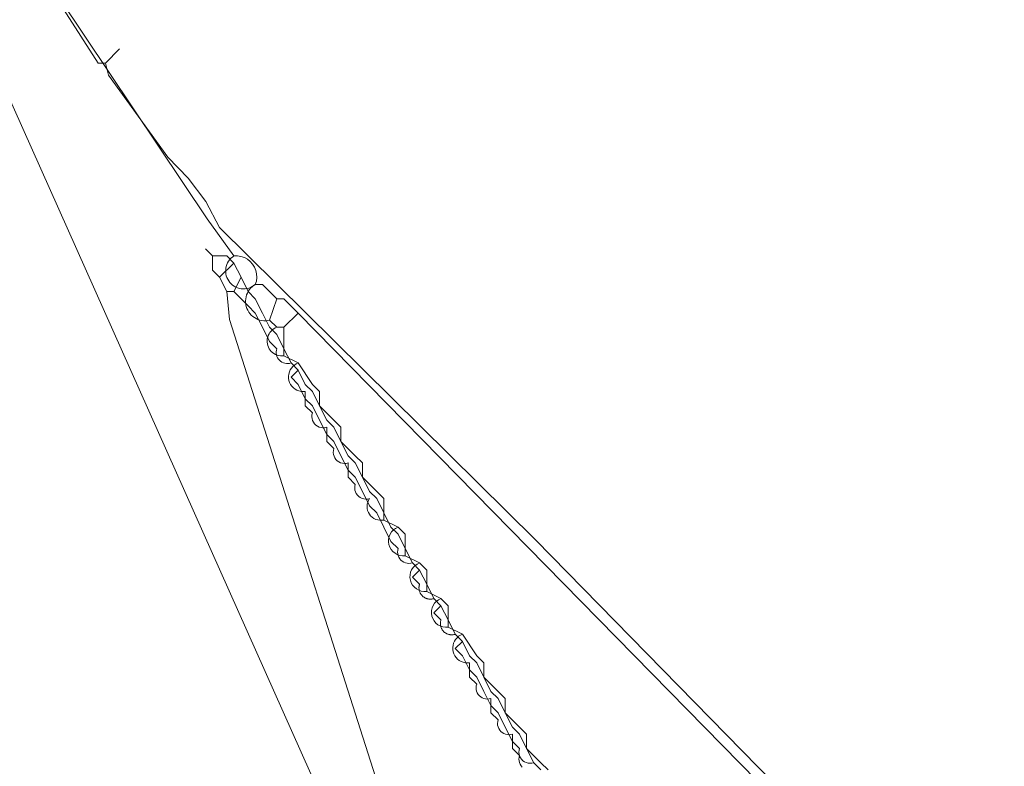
# Model space of a CAD drawing. Header units: inches. Extents: x 158416 to 160804, y 432611 to 437652.
# Tile 144 of 193: x 159149 to 159195, y 436245 to 436280. Entities that reach past the tile are written whole.
import ezdxf

# ---------------------------------------------------------------- set-up
doc = ezdxf.new("R2010")
doc.units = ezdxf.units.IN
doc.header["$MEASUREMENT"] = 0
doc.linetypes.add('DASHDOT', pattern=[0])
for name, color, linetype in [('4.2-K&L-LAAGSPANNING', 10, 'Continuous'), ('4.2-K&L-MIDDENSPANNING', 10, 'Continuous'), ('4.2-K&L-SIGNAAL UPC', 222, 'Continuous')]:
    doc.layers.add(name, color=color, linetype=linetype)

msp = doc.modelspace()

# ---------------------------------------------------------------- linework, layer by layer
at = {"layer": '4.2-K&L-LAAGSPANNING', "linetype": 'DASHDOT', "lineweight": 0, "ltscale": 2}
for p, q in [((159158.667, 436268), (159159.333, 436268.667)), ((159159.333, 436267.333), (159159.667, 436268))]:
    msp.add_line(p, q, dxfattribs=at)
for points in [[(159167.233, 436240.633, 0), (159159.128, 436266.026, 0), (159159, 436267.333, 0), (159158.667, 436268, 0), (159158.333, 436268.333, 0), (159158.333, 436269, 0), (159158, 436269.333, 0)], [(159162, 436264, 0), (159161.667, 436264.667, 0), (159161.333, 436265.333, 0), (159161, 436265.667, 0), (159160.667, 436266.333, 0), (159160.333, 436267, 0), (159160, 436267.333, 0), (159159.667, 436268, 0), (159159.333, 436268.667, 0), (159159, 436269, 0), (159158.333, 436269, 0)], [(159167.667, 436254.667, 0), (159167.333, 436255.333, 0), (159167, 436256, 0), (159166.667, 436256.333, 0), (159166.333, 436257, 0), (159166, 436257.667, 0), (159165.667, 436258, 0), (159165.333, 436258.667, 0), (159165, 436259.333, 0), (159164.667, 436259.667, 0), (159164.333, 436260.333, 0), (159164, 436261, 0), (159163.667, 436261.333, 0), (159163.333, 436262, 0), (159163, 436262.667, 0), (159162.667, 436263, 0), (159162.333, 436263.667, 0), (159162, 436264, 0), (159161.93, 436263.982, 0), (159161.857, 436263.974, 0), (159161.784, 436263.975, 0), (159161.712, 436263.987, 0), (159161.643, 436264.009, 0), (159161.577, 436264.04, 0), (159161.516, 436264.079, 0), (159161.461, 436264.127, 0), (159161.413, 436264.182, 0), (159161.373, 436264.243, 0), (159161.342, 436264.309, 0), (159161.32, 436264.379, 0), (159161.309, 436264.451, 0), (159161.307, 436264.524, 0), (159161.315, 436264.596, 0), (159161.333, 436264.667, 0), (159161, 436265, 0), (159160.667, 436265.667, 0), (159160.333, 436266.333, 0), (159160, 436266.667, 0), (159159.667, 436267, 0), (159159.333, 436267.333, 0), (159159, 436267.333, 0)], [(159173.333, 436245.333, 0), (159173, 436246, 0), (159172.667, 436246.667, 0), (159172.333, 436247, 0), (159172, 436247.667, 0), (159171.667, 436248.333, 0), (159171.333, 436248.667, 0), (159171, 436249.333, 0), (159170.667, 436250, 0), (159170.333, 436250.333, 0), (159170, 436251, 0), (159169.667, 436251.333, 0), (159169.333, 436252, 0), (159169, 436252.667, 0), (159168.667, 436253, 0), (159168.333, 436253.667, 0), (159168, 436254.333, 0), (159167.667, 436254.667, 0), (159167.586, 436254.647, 0), (159167.503, 436254.64, 0), (159167.42, 436254.646, 0), (159167.339, 436254.665, 0), (159167.262, 436254.697, 0), (159167.191, 436254.74, 0), (159167.127, 436254.794, 0), (159167.073, 436254.857, 0), (159167.03, 436254.928, 0), (159166.998, 436255.005, 0), (159166.979, 436255.087, 0), (159166.973, 436255.17, 0), (159166.98, 436255.252, 0), (159167, 436255.333, 0), (159166.667, 436255.667, 0), (159166.333, 436256.333, 0), (159166, 436257, 0), (159165.667, 436257.333, 0), (159165.333, 436258, 0), (159165, 436258.667, 0), (159164.667, 436259, 0), (159164.333, 436259.667, 0), (159164, 436260.333, 0), (159163.667, 436260.667, 0), (159163.333, 436261.333, 0), (159163, 436262, 0), (159162.667, 436262.333, 0), (159162.333, 436263, 0), (159162, 436263.333, 0), (159162.333, 436263.667, 0)], [(159168.667, 436253, 0), (159168.644, 436252.993, 0), (159168.621, 436252.987, 0), (159168.598, 436252.982, 0), (159168.574, 436252.978, 0), (159168.55, 436252.976, 0), (159168.527, 436252.974, 0), (159168.503, 436252.973, 0), (159168.479, 436252.974, 0), (159168.455, 436252.975, 0), (159168.432, 436252.978, 0), (159168.408, 436252.981, 0), (159168.385, 436252.986, 0), (159168.362, 436252.992, 0), (159168.339, 436252.998, 0), (159168.316, 436253.006, 0), (159168.294, 436253.015, 0), (159168.273, 436253.025, 0), (159168.251, 436253.036, 0), (159168.231, 436253.047, 0), (159168.21, 436253.06, 0), (159168.191, 436253.073, 0), (159168.172, 436253.088, 0), (159168.154, 436253.103, 0), (159168.136, 436253.119, 0), (159168.119, 436253.136, 0), (159168.103, 436253.154, 0), (159168.088, 436253.172, 0), (159168.073, 436253.191, 0), (159168.06, 436253.21, 0), (159168.047, 436253.231, 0), (159168.036, 436253.251, 0), (159168.025, 436253.273, 0), (159168.015, 436253.294, 0), (159168.006, 436253.316, 0), (159167.998, 436253.339, 0), (159167.992, 436253.362, 0), (159167.986, 436253.385, 0), (159167.981, 436253.408, 0), (159167.978, 436253.432, 0), (159167.975, 436253.455, 0), (159167.974, 436253.479, 0), (159167.973, 436253.503, 0), (159167.974, 436253.527, 0), (159167.976, 436253.55, 0), (159167.978, 436253.574, 0), (159167.982, 436253.598, 0), (159167.987, 436253.621, 0), (159167.993, 436253.644, 0), (159168, 436253.667, 0), (159167.667, 436254, 0), (159168, 436254.333, 0)], [(159169.667, 436251.333, 0), (159169.644, 436251.326, 0), (159169.621, 436251.32, 0), (159169.598, 436251.315, 0), (159169.574, 436251.312, 0), (159169.55, 436251.309, 0), (159169.527, 436251.307, 0), (159169.503, 436251.306, 0), (159169.479, 436251.307, 0), (159169.455, 436251.308, 0), (159169.432, 436251.311, 0), (159169.408, 436251.314, 0), (159169.385, 436251.319, 0), (159169.362, 436251.325, 0), (159169.339, 436251.332, 0), (159169.316, 436251.339, 0), (159169.294, 436251.348, 0), (159169.272, 436251.358, 0), (159169.251, 436251.369, 0), (159169.23, 436251.38, 0), (159169.21, 436251.393, 0), (159169.191, 436251.407, 0), (159169.172, 436251.421, 0), (159169.153, 436251.436, 0), (159169.136, 436251.452, 0), (159169.119, 436251.469, 0), (159169.103, 436251.487, 0), (159169.088, 436251.505, 0), (159169.073, 436251.524, 0), (159169.06, 436251.544, 0), (159169.047, 436251.564, 0), (159169.035, 436251.585, 0), (159169.025, 436251.606, 0), (159169.015, 436251.628, 0), (159169.006, 436251.65, 0), (159168.998, 436251.672, 0), (159168.992, 436251.695, 0), (159168.986, 436251.718, 0), (159168.981, 436251.742, 0), (159168.977, 436251.765, 0), (159168.975, 436251.789, 0), (159168.973, 436251.812, 0), (159168.973, 436251.836, 0), (159168.974, 436251.86, 0), (159168.975, 436251.884, 0), (159168.978, 436251.908, 0), (159168.982, 436251.931, 0), (159168.987, 436251.954, 0), (159168.993, 436251.977, 0), (159169, 436252, 0), (159168.667, 436252.333, 0), (159169, 436252.667, 0)], [(159173.667, 436245, 0), (159173.333, 436245.333, 0), (159173.246, 436245.312, 0), (159173.157, 436245.306, 0), (159173.067, 436245.316, 0), (159172.981, 436245.34, 0), (159172.9, 436245.379, 0), (159172.827, 436245.43, 0), (159172.764, 436245.494, 0), (159172.712, 436245.567, 0), (159172.673, 436245.648, 0), (159172.649, 436245.734, 0), (159172.64, 436245.823, 0), (159172.646, 436245.913, 0), (159172.667, 436246, 0), (159172.333, 436246.333, 0), (159172, 436247, 0), (159171.667, 436247.667, 0), (159171.333, 436248, 0), (159171, 436248.667, 0), (159170.667, 436249.333, 0), (159170.333, 436249.667, 0), (159170, 436250.333, 0), (159169.667, 436250.667, 0), (159170, 436251, 0)]]:
    msp.add_polyline3d(points, dxfattribs=at)
at = {"layer": '4.2-K&L-MIDDENSPANNING', "linetype": 'Continuous', "lineweight": 0, "ltscale": 1.75}
for p, q in [((159161, 436266), (159161.333, 436267)), ((159161.667, 436264.333), (159161.667, 436265.667))]:
    msp.add_line(p, q, dxfattribs=at)
for points in [[(159225, 436105, 0), (159224.348, 436107.068, 0), (159223.433, 436109.033, 0), (159223.233, 436109.633, 0), (159140.667, 436294.667, 0), (159140.667, 436295.667, 0), (159185.433, 436438.3, 0)], [(159254.067, 436130.7, 0), (159187.917, 436240.252, 0), (159162.333, 436266.333, 0), (159161.667, 436267, 0), (159161.333, 436267, 0), (159160.667, 436267.667, 0), (159160.333, 436267.667, 0), (159160.381, 436267.826, 0), (159160.402, 436267.991, 0), (159160.394, 436268.157, 0), (159160.358, 436268.319, 0), (159160.295, 436268.473, 0), (159160.207, 436268.614, 0), (159160.097, 436268.738, 0), (159159.967, 436268.841, 0), (159159.821, 436268.921, 0), (159159.664, 436268.975, 0), (159159.5, 436269.002, 0), (159159.333, 436269, 0), (159158.081, 436270.732, 0), (159150.077, 436282.718, 0)], [(159166.333, 436256.667, 0), (159166.333, 436257.667, 0), (159166, 436258, 0), (159165.333, 436258.667, 0), (159165.333, 436259.333, 0), (159165, 436259.667, 0), (159164.333, 436260.333, 0), (159164.333, 436261, 0), (159164, 436261.333, 0), (159163.333, 436262, 0), (159163.333, 436262.667, 0), (159163, 436263, 0), (159162.333, 436264, 0), (159161.667, 436264.333, 0), (159161.586, 436264.327, 0), (159161.506, 436264.331, 0), (159161.426, 436264.344, 0), (159161.349, 436264.366, 0), (159161.274, 436264.397, 0), (159161.204, 436264.436, 0), (159161.139, 436264.483, 0), (159161.079, 436264.538, 0), (159161.027, 436264.599, 0), (159160.981, 436264.665, 0), (159160.944, 436264.737, 0), (159160.916, 436264.812, 0), (159160.896, 436264.891, 0), (159160.886, 436264.971, 0), (159160.885, 436265.051, 0), (159160.893, 436265.131, 0), (159160.911, 436265.21, 0), (159160.938, 436265.286, 0), (159160.973, 436265.358, 0), (159161.017, 436265.426, 0), (159161.068, 436265.488, 0), (159161.126, 436265.544, 0), (159161.19, 436265.593, 0), (159161.26, 436265.634, 0), (159161.333, 436265.667, 0), (159161, 436266, 0), (159160.909, 436265.982, 0), (159160.817, 436265.974, 0), (159160.724, 436265.975, 0), (159160.632, 436265.986, 0), (159160.541, 436266.005, 0), (159160.453, 436266.035, 0), (159160.368, 436266.073, 0), (159160.288, 436266.119, 0), (159160.213, 436266.173, 0), (159160.144, 436266.235, 0), (159160.081, 436266.304, 0), (159160.026, 436266.378, 0), (159159.979, 436266.458, 0), (159159.94, 436266.543, 0), (159159.91, 436266.63, 0), (159159.889, 436266.721, 0), (159159.877, 436266.813, 0), (159159.875, 436266.906, 0), (159159.883, 436266.998, 0), (159159.9, 436267.089, 0), (159159.926, 436267.178, 0), (159159.961, 436267.264, 0), (159160.005, 436267.346, 0), (159160.056, 436267.423, 0), (159160.116, 436267.494, 0), (159160.182, 436267.559, 0), (159160.255, 436267.617, 0), (159160.333, 436267.667, 0), (159160.264, 436267.612, 0), (159160.188, 436267.565, 0), (159160.109, 436267.527, 0), (159160.025, 436267.497, 0), (159159.939, 436267.476, 0), (159159.852, 436267.464, 0), (159159.763, 436267.462, 0), (159159.675, 436267.469, 0), (159159.588, 436267.485, 0), (159159.503, 436267.511, 0), (159159.421, 436267.545, 0), (159159.344, 436267.588, 0), (159159.271, 436267.638, 0), (159159.204, 436267.696, 0), (159159.144, 436267.761, 0), (159159.091, 436267.832, 0), (159159.045, 436267.908, 0), (159159.008, 436267.988, 0), (159158.98, 436268.072, 0), (159158.961, 436268.159, 0), (159158.951, 436268.247, 0), (159158.95, 436268.335, 0), (159158.959, 436268.423, 0), (159158.977, 436268.51, 0), (159159.004, 436268.594, 0), (159159.04, 436268.675, 0), (159159.084, 436268.752, 0), (159159.136, 436268.824, 0), (159159.195, 436268.889, 0), (159159.261, 436268.948, 0), (159159.333, 436269, 0)], [(159161.333, 436265.667, 0), (159161.667, 436265.667, 0), (159162.333, 436266.333, 0)], [(159174, 436245, 0), (159173.667, 436245.333, 0), (159173, 436246, 0), (159173, 436246.667, 0), (159172.667, 436247, 0), (159172, 436247.667, 0), (159172, 436248.333, 0), (159171.667, 436248.667, 0), (159171, 436249.333, 0), (159171, 436250, 0), (159170.667, 436250.333, 0), (159170, 436251.333, 0), (159169.333, 436251.667, 0), (159169.333, 436252.667, 0), (159169, 436253, 0), (159168.333, 436253.333, 0), (159168.333, 436254.333, 0), (159168, 436254.667, 0), (159167.333, 436255, 0), (159167.333, 436256, 0), (159167, 436256.333, 0), (159166.333, 436256.667, 0), (159166.238, 436256.653, 0), (159166.141, 436256.654, 0), (159166.046, 436256.669, 0), (159165.954, 436256.698, 0), (159165.867, 436256.741, 0), (159165.788, 436256.796, 0), (159165.717, 436256.863, 0), (159165.658, 436256.939, 0), (159165.611, 436257.023, 0), (159165.576, 436257.113, 0), (159165.556, 436257.208, 0), (159165.55, 436257.304, 0), (159165.558, 436257.4, 0), (159165.581, 436257.494, 0), (159165.617, 436257.584, 0), (159165.667, 436257.667, 0), (159165.58, 436257.646, 0), (159165.49, 436257.64, 0), (159165.401, 436257.649, 0), (159165.315, 436257.673, 0), (159165.234, 436257.712, 0), (159165.16, 436257.764, 0), (159165.097, 436257.827, 0), (159165.045, 436257.9, 0), (159165.007, 436257.981, 0), (159164.983, 436258.068, 0), (159164.973, 436258.157, 0), (159164.979, 436258.246, 0), (159165, 436258.333, 0), (159164.667, 436258.667, 0), (159164.667, 436259.333, 0), (159164.58, 436259.312, 0), (159164.49, 436259.306, 0), (159164.401, 436259.316, 0), (159164.315, 436259.34, 0), (159164.234, 436259.379, 0), (159164.16, 436259.43, 0), (159164.097, 436259.494, 0), (159164.045, 436259.567, 0), (159164.007, 436259.648, 0), (159163.982, 436259.734, 0), (159163.973, 436259.823, 0), (159163.979, 436259.913, 0), (159164, 436260, 0), (159163.667, 436260.333, 0), (159163.667, 436261, 0), (159163.58, 436260.979, 0), (159163.49, 436260.973, 0), (159163.401, 436260.983, 0), (159163.315, 436261.007, 0), (159163.234, 436261.045, 0), (159163.161, 436261.097, 0), (159163.097, 436261.161, 0), (159163.045, 436261.234, 0), (159163.007, 436261.315, 0), (159162.983, 436261.401, 0), (159162.973, 436261.49, 0), (159162.979, 436261.58, 0), (159163, 436261.667, 0), (159162.667, 436262, 0), (159162.667, 436262.667, 0), (159162.566, 436262.661, 0), (159162.466, 436262.669, 0), (159162.368, 436262.693, 0), (159162.274, 436262.73, 0), (159162.187, 436262.78, 0), (159162.108, 436262.843, 0), (159162.039, 436262.916, 0), (159161.981, 436262.999, 0), (159161.936, 436263.089, 0), (159161.905, 436263.185, 0), (159161.887, 436263.284, 0), (159161.885, 436263.385, 0), (159161.897, 436263.485, 0), (159161.923, 436263.582, 0), (159161.963, 436263.674, 0), (159162.017, 436263.76, 0), (159162.082, 436263.836, 0), (159162.157, 436263.903, 0), (159162.242, 436263.958, 0), (159162.333, 436264, 0)], [(159172.794, 436245.127, 0), (159172.74, 436245.191, 0), (159172.697, 436245.262, 0), (159172.665, 436245.339, 0), (159172.646, 436245.42, 0), (159172.64, 436245.503, 0), (159172.647, 436245.586, 0), (159172.667, 436245.667, 0), (159172.333, 436246, 0), (159172.333, 436246.667, 0), (159172.252, 436246.647, 0), (159172.17, 436246.64, 0), (159172.086, 436246.646, 0), (159172.005, 436246.665, 0), (159171.928, 436246.697, 0), (159171.857, 436246.74, 0), (159171.794, 436246.794, 0), (159171.74, 436246.857, 0), (159171.697, 436246.928, 0), (159171.665, 436247.005, 0), (159171.646, 436247.086, 0), (159171.64, 436247.17, 0), (159171.647, 436247.252, 0), (159171.667, 436247.333, 0), (159171.333, 436247.667, 0), (159171.333, 436248.333, 0), (159171.252, 436248.313, 0), (159171.169, 436248.306, 0), (159171.086, 436248.312, 0), (159171.005, 436248.332, 0), (159170.928, 436248.363, 0), (159170.857, 436248.407, 0), (159170.794, 436248.461, 0), (159170.74, 436248.524, 0), (159170.696, 436248.595, 0), (159170.665, 436248.672, 0), (159170.646, 436248.753, 0), (159170.64, 436248.836, 0), (159170.647, 436248.919, 0), (159170.667, 436249, 0), (159170.333, 436249.333, 0), (159170.333, 436250, 0), (159170.233, 436249.994, 0), (159170.133, 436250.003, 0), (159170.035, 436250.027, 0), (159169.941, 436250.064, 0), (159169.854, 436250.114, 0), (159169.775, 436250.177, 0), (159169.707, 436250.25, 0), (159169.649, 436250.333, 0), (159169.604, 436250.423, 0), (159169.573, 436250.518, 0), (159169.555, 436250.617, 0), (159169.553, 436250.718, 0), (159169.565, 436250.818, 0), (159169.591, 436250.915, 0), (159169.631, 436251.007, 0), (159169.684, 436251.093, 0), (159169.749, 436251.17, 0), (159169.825, 436251.236, 0), (159169.909, 436251.291, 0), (159170, 436251.333, 0)]]:
    msp.add_polyline3d(points, dxfattribs=at)
for centre, start, end in [((159167.244, 436255.686), 110.6144, 277.4494), ((159168.243, 436254.019), 110.5481, 277.5121), ((159169.243, 436252.352), 110.5258, 277.5331)]:
    msp.add_arc(centre, 0.692, start, end, dxfattribs=at)
at = {"layer": '4.2-K&L-SIGNAAL UPC', "linetype": 'Continuous', "lineweight": 0, "ltscale": 1.75}
msp.add_line((159153.333, 436278), (159154, 436278.667), dxfattribs=at)
msp.add_polyline3d([(159253.41, 436132.718, 0), (159188.25, 436240.585, 0), (159173.417, 436255.748, 0), (159158.667, 436270.333, 0), (159158.016, 436271.532, 0), (159157.206, 436272.63, 0), (159156.253, 436273.607, 0), (159153.487, 436277.436, 0), (159153.333, 436278, 0), (159153, 436278, 0), (159141.41, 436296.051, 0), (159141.253, 436296.273, 0), (159140.36, 436297.404, 0), (159139.667, 436298.667, 0), (159144.1, 436312.633, 0), (159241.233, 436629.7, 0), (159245.567, 436644.033, 0), (159245.762, 436644.77, 0), (159246.071, 436645.465, 0), (159246.488, 436646.103, 0), (159247, 436646.667, 0)], dxfattribs=at)

doc.saveas('drawing.dxf')
